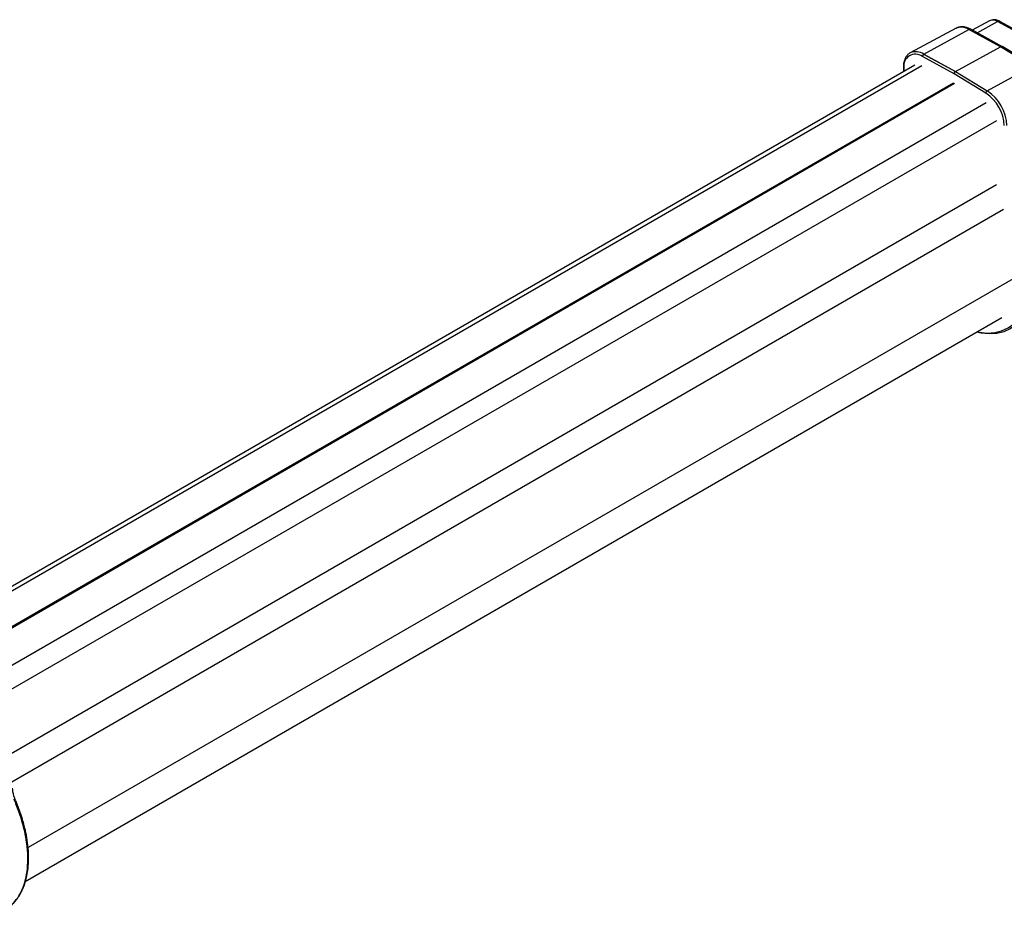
# Model space of a CAD drawing. Header units: millimetres. Extents: x 5 to 597, y 5 to 415.
# Tile 17 of 136: x 129 to 183, y 307 to 356. Entities that reach past the tile are written whole.
import ezdxf

# ---------------------------------------------------------------- set-up
doc = ezdxf.new("R2010")
doc.units = ezdxf.units.MM

msp = doc.modelspace()

# ---------------------------------------------------------------- linework, layer by layer
at = {"color": 7, "linetype": 'Continuous', "lineweight": 25}
for p, q in [((181.7858, 355.6899), (180.8438, 355.1857)), ((184.0462, 354.7229), (182.3337, 355.6597)), ((179.9636, 355.2814), (177.4699, 353.9465)), ((178.2038, 353.8777), (180.6546, 355.2166)), ((182.3788, 354.2734), (180.6546, 355.2166)), ((182.4927, 354.2837), (180.7698, 355.2262)), ((183.9275, 354.7122), (182.2137, 355.6497)), ((179.9296, 352.9336), (182.3788, 354.2734)), ((184.1029, 353.2259), (182.3788, 354.2734)), ((184.2187, 353.2352), (182.4958, 354.2818)), ((179.857, 352.81), (178.1331, 353.7531)), ((178.2019, 353.8766), (179.9277, 352.9325)), ((178.2038, 353.8777), (179.9296, 352.9336)), ((177.7247, 353.2797), (123.9674, 322.2463)), ((177.1022, 353.1849), (177.1022, 352.9203)), ((181.6554, 351.8851), (184.1029, 353.2259)), ((181.581, 351.7627), (179.857, 352.81)), ((179.9277, 352.9325), (181.6536, 351.884)), ((179.9296, 352.9336), (181.6554, 351.8851)), ((129.4059, 308.949), (182.4568, 339.5747))]:
    msp.add_line(p, q, dxfattribs=at)
at = {"color": 8, "linetype": 'Continuous', "lineweight": 25}
for p, q in [((181.1038, 355.0434), (182.2137, 355.6497)), ((178.1098, 353.2484), (124.1913, 322.1219)), ((177.1315, 353.1441), (177.1315, 352.9372)), ((179.8311, 352.3067), (125.8771, 321.1597)), ((179.8829, 352.2768), (125.9285, 321.1296)), ((181.6043, 351.2311), (127.6258, 320.07)), ((182.1551, 350.2601), (128.137, 319.076)), ((182.1551, 346.7748), (128.64, 315.8812)), ((182.5381, 345.4361), (128.5499, 314.2694)), ((183.534, 341.9555), (129.554, 310.7935))]:
    msp.add_line(p, q, dxfattribs=at)
at = {"color": 7, "linetype": 'Continuous', "lineweight": 25, "flags": 128}
msp.add_lwpolyline([(184.1388, 341.575), (184.1135, 341.1603), (184.0344, 340.6685), (183.9037, 340.22), (183.7231, 339.8206), (183.4947, 339.4752), (183.2214, 339.1883), (182.9068, 338.9634), (182.5547, 338.8033), (182.1697, 338.7101), (181.7564, 338.6849), (181.3202, 338.7281), (181.0788, 338.7792)], dxfattribs=at)
at = {"color": 8, "linetype": 'Continuous', "lineweight": 25, "flags": 128}
msp.add_lwpolyline([(181.1118, 338.7983), (181.2243, 338.7767), (181.6532, 338.7343), (182.0595, 338.759), (182.4381, 338.8507), (182.7843, 339.008), (183.0936, 339.2292), (183.3622, 339.5113), (183.5868, 339.8509), (183.7645, 340.2436), (183.893, 340.6845), (183.9707, 341.1681), (183.9968, 341.6883)], dxfattribs=at)
at = {"color": 8, "linetype": 'Continuous', "lineweight": 25}
for centre, radius, start, end in [((181.9629, 355.2774), 0.449, 56.04228, 113.23655), ((182.2827, 355.5461), 0.1245, 65.8465, 123.67236), ((180.2496, 354.6152), 0.725, 56.04228, 113.23655), ((180.7209, 355.1171), 0.1195, 65.8465, 123.67236), ((177.7731, 353.2372), 0.7719, 56.08195, 112.77286), ((177.15, 353.1883), 0.0479, 184.04329, 247.26228)]:
    msp.add_arc(centre, radius, start, end, dxfattribs=at)
at = {"color": 7, "linetype": 'Continuous', "lineweight": 25}
for centre, radius, start, end in [((177.7538, 353.2489), 0.631, 53.0502, 189.55818), ((178.2833, 353.7503), 0.1503, 122.79731, 178.92332), ((178.247, 353.7986), 0.0901, 118.65169, 120.00164), ((181.7379, 351.7513), 0.1573, 122.41653, 175.84016), ((180.3413, 349.8926), 2.2437, 2.67425, 56.45965), ((181.701, 351.8019), 0.0949, 118.71968, 120.00165), ((180.3305, 349.8865), 2.3979, 2.67425, 56.45965)]:
    msp.add_arc(centre, radius, start, end, dxfattribs=at)
for points, knots in [([(182.3337, 355.6597), (182.2973, 355.6777), (182.2045, 355.7234), (182.0512, 355.7532), (181.8975, 355.7441), (181.8183, 355.7003), (181.7882, 355.6836)], [0, 0, 0, 0, 0.2044782, 0.5214572, 0.8177876, 1, 1, 1, 1]), ([(180.7698, 355.2262), (180.7277, 355.2474), (180.6068, 355.3085), (180.4123, 355.3618), (180.1983, 355.3621), (180.0429, 355.3298), (179.9719, 355.2805), (179.954, 355.2681)], [0, 0, 0, 0, 0.1524537, 0.438179, 0.6839519, 0.9203356, 1, 1, 1, 1]), ([(182.4935, 354.2785), (182.4904, 354.2819), (182.4761, 354.2975), (182.4343, 354.2967), (182.3968, 354.2809), (182.3788, 354.2734)], [0, 0, 0, 0, 0.1245396, 0.5787586, 1, 1, 1, 1]), ([(177.476, 353.9467), (177.4258, 353.9159), (177.321, 353.8514), (177.2071, 353.6905), (177.1302, 353.4905), (177.1042, 353.3137), (177.1026, 353.208), (177.1022, 353.1849)], [0, 0, 0, 0, 0.21689852, 0.45346943, 0.69360123, 0.93301226, 1, 1, 1, 1]), ([(179.857, 352.81), (179.857, 352.8197), (179.8586, 352.8309), (179.8654, 352.855), (179.8708, 352.8678), (179.8846, 352.8917), (179.893, 352.9028), (179.9104, 352.9208), (179.9194, 352.9277), (179.9277, 352.9325)], [0, 0, 0, 0, 0.25, 0.25, 0.5, 0.5, 0.75, 0.75, 1, 1, 1, 1]), ([(128.6548, 307.6683), (128.735, 307.7466), (128.8845, 307.8925), (129.0761, 308.1612), (129.2242, 308.4294), (129.3726, 308.7836), (129.499, 309.2244), (129.5715, 309.7343), (129.5907, 310.2016), (129.5767, 310.6588), (129.5213, 311.1693), (129.4087, 311.7677), (129.2272, 312.4394), (129.0281, 313.0004), (128.8602, 313.3955), (128.7465, 313.6809), (128.7255, 313.8837), (128.7111, 314.0228)], [0, 0, 0, 0, 0.0661042, 0.1231271, 0.1874704, 0.2344777, 0.3276992, 0.4196839, 0.4789292, 0.538631, 0.6181875, 0.6936335, 0.783149, 0.8878001, 0.9163933, 0.942645, 1, 1, 1, 1]), ([(128.3308, 307.4359), (128.3522, 307.4462), (128.5154, 307.5242), (128.7672, 307.7639), (129.0729, 308.1534), (129.3031, 308.6358), (129.4613, 309.1875), (129.5434, 309.8023), (129.5473, 310.4693), (129.4725, 311.1755), (129.315, 311.9387), (129.1156, 312.5907), (128.944, 313.0483), (128.8624, 313.2503), (128.8219, 313.3476), (128.8038, 313.3904), (128.7958, 313.4093)], [0, 0, 0, 0, 0.014842, 0.1129674, 0.2118455, 0.3099328, 0.4085416, 0.5069003, 0.6050179, 0.7038458, 0.8018647, 0.9123072, 0.961313, 0.9829544, 0.992497, 1, 1, 1, 1])]:
    msp.add_open_spline(points, degree=3, knots=knots, dxfattribs=at)
msp.add_open_spline([(179.9277, 352.9325), (179.9284, 352.9329), (179.929, 352.9332), (179.9296, 352.9336)], degree=3, dxfattribs=at)

doc.saveas('drawing.dxf')
